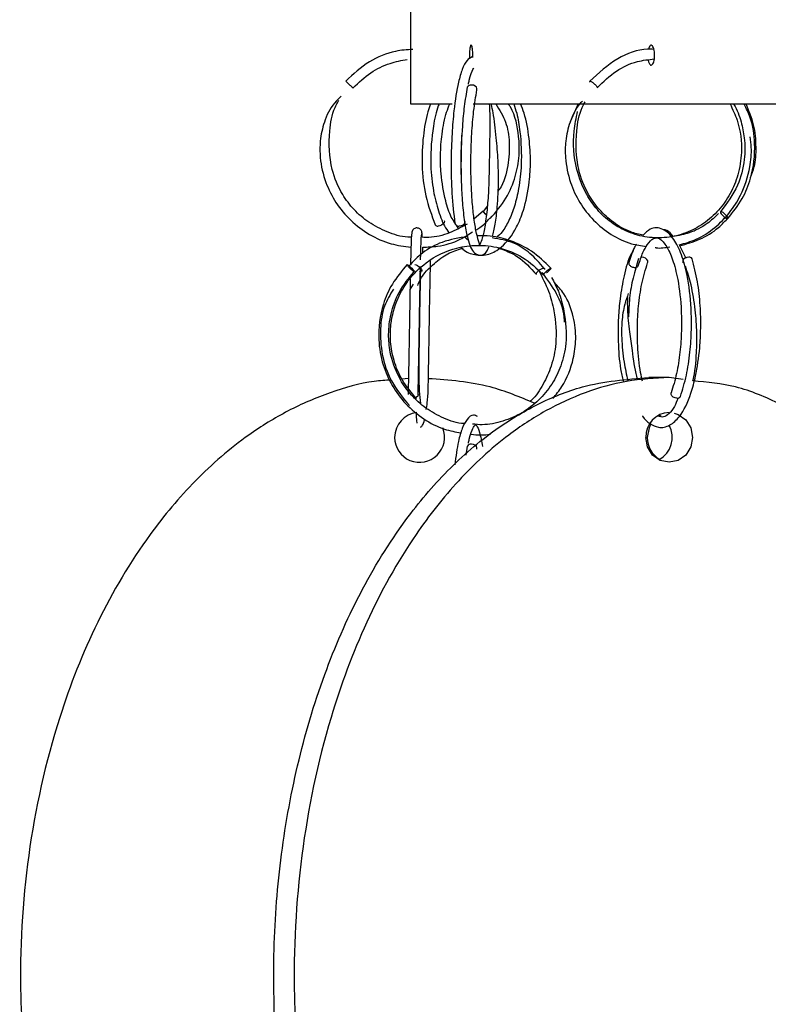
# Model space of a CAD drawing. Header units: millimetres. Extents: x 331 to 1634, y 417 to 1709.
# Tile 20 of 142: x 331 to 369, y 911 to 960. Entities that reach past the tile are written whole.
import ezdxf

# ---------------------------------------------------------------- set-up
doc = ezdxf.new("R2010")
doc.units = ezdxf.units.MM

msp = doc.modelspace()

# ---------------------------------------------------------------- linework, layer by layer
at = {"color": 7, "linetype": 'Continuous', "lineweight": 25}
for p, q in [((351.081, 961.664), (351.081, 959.109)), ((351.081, 958.109), (351.081, 956.164)), ((351.081, 956.164), (353.176, 956.164)), ((354.228, 956.164), (378.214, 956.164)), ((359.49, 956.164), (359.089, 955.272)), ((354.719, 950.784), (354.27, 950.412)), ((354.934, 951.063), (354.718, 950.768)), ((353.479, 949.926), (353.383, 950.082)), ((353.996, 949.323), (353.766, 949.499)), ((364.889, 948.409), (364.574, 949.056)), ((351.057, 946.857), (351.228, 947.127)), ((350.978, 942.401), (350.654, 942.374)), ((364.046, 942.45), (363.02, 942.45)), ((364.744, 942.35), (364.046, 942.45)), ((363.645, 940.49), (363.496, 940.524)), ((363.57, 940.554), (363.52, 940.524)), ((363.633, 940.516), (363.533, 940.574)), ((353.926, 939.001), (353.856, 938.554))]:
    msp.add_line(p, q, dxfattribs=at)
at = {"color": 1, "linetype": 'Continuous', "lineweight": 25}
msp.add_line((357.964, 947.838), (358.004, 947.871), dxfattribs=at)
at = {"color": 7, "linetype": 'Continuous', "lineweight": 25, "flags": 128}
for points in [[(354.405, 956.865), (354.405, 956.866), (354.412, 956.934), (354.382, 957.001), (354.319, 957.059), (354.232, 957.099), (354.136, 957.113)], [(354.882, 950.61), (354.83, 950.661), (354.772, 950.718), (354.733, 950.755), (354.718, 950.768), (354.73, 950.753), (354.768, 950.714), (354.825, 950.656), (354.88, 950.6)], [(366.967, 950.414), (366.988, 950.429), (366.981, 950.468), (366.946, 950.526), (366.889, 950.594), (366.819, 950.661), (366.746, 950.718), (366.681, 950.755), (366.635, 950.768), (366.614, 950.753), (366.621, 950.714), (366.656, 950.656), (366.713, 950.588), (366.783, 950.52), (366.856, 950.464), (366.92, 950.426), (366.967, 950.414)], [(352.772, 950.33), (352.783, 950.284), (352.766, 950.216), (352.716, 950.149), (352.64, 950.092), (352.55, 950.055), (352.46, 950.042)], [(353.797, 950.265), (353.798, 950.216), (353.767, 950.149), (353.704, 950.092), (353.617, 950.055), (353.521, 950.042)], [(362.961, 948.196), (362.979, 948.238), (362.974, 948.305), (362.933, 948.373), (362.863, 948.431), (362.774, 948.471), (362.68, 948.485)], [(365.025, 948.485), (364.93, 948.473), (364.84, 948.435), (364.769, 948.379), (364.728, 948.311), (364.723, 948.243), (364.738, 948.206)], [(350.921, 948.113), (350.952, 948.101), (351.004, 948.064), (351.071, 948.007), (351.141, 947.939), (351.204, 947.872), (351.251, 947.814), (351.273, 947.774), (351.269, 947.76), (351.238, 947.772), (351.185, 947.809), (351.119, 947.866), (351.048, 947.934), (350.985, 948.001), (350.939, 948.059), (350.916, 948.099), (350.921, 948.113)], [(351.297, 948.113), (351.358, 948.101), (351.432, 948.064), (351.51, 948.007), (351.578, 947.939), (351.627, 947.872), (351.649, 947.814), (351.641, 947.774), (351.603, 947.76), (351.543, 947.772), (351.53, 947.777)], [(351.461, 941.593), (351.461, 941.588), (351.442, 941.52), (351.388, 941.464), (351.307, 941.426), (351.211, 941.414)], [(364.437, 941.414), (364.343, 941.429), (364.254, 941.468), (364.184, 941.526), (364.143, 941.594), (364.138, 941.661), (364.146, 941.685)], [(364.295, 940.671), (364.496, 940.604), (364.877, 940.334), (365.132, 939.928), (365.221, 939.45), (365.132, 938.971), (364.877, 938.566), (364.496, 938.295), (364.046, 938.2), (363.597, 938.295), (363.216, 938.566), (362.961, 938.971), (362.872, 939.45), (362.872, 939.45)], [(363.131, 940.124), (363.035, 939.928), (362.945, 939.45)], [(354.405, 938.865), (354.405, 938.866), (354.412, 938.934), (354.382, 939.001), (354.319, 939.059), (354.232, 939.099), (354.136, 939.113)]]:
    msp.add_lwpolyline(points, dxfattribs=at)
at = {"color": 7, "linetype": 'Continuous', "lineweight": 25}
for centre, radius, start, end in [((354.106, 956.917), 0.198, 81.1513, 154.9815), ((353.493, 950.238), 0.198, 197.8164, 277.9218), ((352.443, 950.18), 0.139, 210.1256, 276.9429), ((365.042, 948.303), 0.183, 34.4344, 95.3149), ((364.461, 941.583), 0.17, 262.1047, 331.6277), ((351.536, 939.45), 1.25, 96.1849, 180), ((364.085, 939.486), 1.214, 91.8362, 181.7254), ((351.536, 939.45), 1.25, 180, 22.1543), ((362.91, 939.452), 1.288, 298.9583, 28.6592), ((364.205, 939.433), 1.26, 179.2469, 239.7413), ((354.106, 938.917), 0.198, 81.1513, 154.9815)]:
    msp.add_arc(centre, radius, start, end, dxfattribs=at)
for points, knots in [([(351.081, 959.109), (351.081, 959.104), (351.082, 959.093), (351.082, 959.007), (351.082, 958.88), (351.082, 958.721), (351.082, 958.55), (351.082, 958.386), (351.082, 958.247), (351.082, 958.148), (351.081, 958.116), (351.081, 958.107), (351.081, 958.113), (351.081, 958.115)], [0, 0, 0, 0, 0.105028, 0.210057, 0.315086, 0.420114, 0.525143, 0.630171, 0.7352, 0.840228, 0.945257, 0.978172, 1, 1, 1, 1]), ([(354.207, 958.609), (354.206, 958.666), (354.204, 958.778), (354.189, 958.928), (354.167, 959.041), (354.139, 959.107), (354.11, 959.116), (354.081, 959.067), (354.057, 958.968), (354.04, 958.827), (354.033, 958.664), (354.033, 958.524), (354.039, 958.454), (354.04, 958.434)], [0, 0, 0, 0, 0.0962117, 0.1924233, 0.2886352, 0.3848471, 0.4810589, 0.5772704, 0.6734821, 0.769694, 0.8659059, 0.9621176, 1, 1, 1, 1]), ([(363.315, 958.609), (363.313, 958.666), (363.309, 958.778), (363.279, 958.928), (363.236, 959.042), (363.181, 959.106), (363.123, 959.116), (363.067, 959.066), (363.027, 958.992), (363.013, 958.926), (363.009, 958.907)], [0, 0, 0, 0, 0.135244, 0.270488, 0.405732, 0.540976, 0.67622, 0.811464, 0.946707, 1, 1, 1, 1]), ([(351.192, 958.901), (350.904, 958.88), (350.146, 958.824), (348.939, 958.32), (348.212, 957.655), (347.832, 957.307)], [0, 0, 0, 0, 0.227094, 0.597046, 1, 1, 1, 1]), ([(354.205, 958.5), (354.205, 958.502), (354.208, 958.536), (354.208, 958.573), (354.207, 958.609)], [0, 0, 0, 0, 0.049387, 1, 1, 1, 1]), ([(363.279, 958.902), (363.175, 958.906), (362.548, 958.932), (361.347, 958.481), (360.507, 957.711), (360.063, 957.304)], [0, 0, 0, 0, 0.085655, 0.516874, 1, 1, 1, 1]), ([(362.995, 958.372), (362.996, 958.361), (363.005, 958.298), (363.037, 958.209), (363.087, 958.126), (363.145, 958.1), (363.202, 958.13), (363.254, 958.215), (363.292, 958.344), (363.312, 958.483), (363.314, 958.574), (363.315, 958.609)], [0, 0, 0, 0, 0.026817, 0.154432, 0.282048, 0.409663, 0.537279, 0.664894, 0.792509, 0.920125, 1, 1, 1, 1]), ([(348.203, 956.972), (348.488, 957.241), (349.032, 957.756), (349.987, 958.221), (350.628, 958.344), (350.919, 958.4)], [0, 0, 0, 0, 0.3748, 0.715715, 1, 1, 1, 1]), ([(354.19, 958.537), (354.094, 958.488), (353.889, 958.384), (353.662, 957.909), (353.443, 957.151), (353.265, 956.031), (353.149, 954.627), (353.105, 953.196), (353.141, 951.566), (353.248, 950.658), (353.305, 950.178)], [0, 0, 0, 0, 0.085494, 0.181583, 0.283296, 0.447942, 0.558372, 0.687219, 0.834431, 1, 1, 1, 1]), ([(360.44, 956.975), (360.746, 957.275), (361.333, 957.849), (362.35, 958.316), (363.014, 958.389), (363.299, 958.42)], [0, 0, 0, 0, 0.383824, 0.735487, 1, 1, 1, 1]), ([(353.985, 957.156), (353.998, 957.224), (354.067, 957.585), (354.193, 957.875), (354.248, 957.954), (354.263, 957.977)], [0, 0, 0, 0, 0.144885, 0.760395, 1, 1, 1, 1]), ([(347.832, 957.307), (347.834, 957.306), (347.836, 957.302), (347.863, 957.277), (347.904, 957.238), (347.955, 957.191), (348.015, 957.137), (348.066, 957.09), (348.093, 957.066), (348.101, 957.059)], [0, 0, 0, 0, 0.13785, 0.312213, 0.450053, 0.60206, 0.762284, 0.922509, 1, 1, 1, 1]), ([(360.072, 957.259), (360.068, 957.265), (360.056, 957.285), (360.057, 957.304), (360.071, 957.306), (360.077, 957.307)], [0, 0, 0, 0, 0.180829, 0.638316, 1, 1, 1, 1]), ([(360.077, 957.307), (360.087, 957.306), (360.107, 957.302), (360.156, 957.277), (360.215, 957.238), (360.275, 957.191), (360.336, 957.137), (360.387, 957.083), (360.409, 957.054), (360.419, 957.04)], [0, 0, 0, 0, 0.129684, 0.293719, 0.423395, 0.566397, 0.717131, 0.867864, 1, 1, 1, 1]), ([(353.926, 957.001), (353.873, 956.692), (353.772, 956.107), (353.654, 954.857), (353.6, 953.489), (353.621, 952.132), (353.688, 951.047), (353.796, 950.12), (353.975, 949.251), (354.184, 948.703), (354.611, 948.527), (354.877, 948.668), (354.975, 948.926), (355.006, 949.008)], [0, 0, 0, 0, 0.092046, 0.173789, 0.306005, 0.399259, 0.484488, 0.574137, 0.661736, 0.796953, 0.869851, 0.958403, 1, 1, 1, 1]), ([(354.545, 949.099), (354.543, 949.112), (354.539, 949.135), (354.358, 949.769), (354.251, 950.481), (354.154, 951.446), (354.107, 952.512), (354.107, 953.652), (354.147, 954.718), (354.24, 955.872), (354.35, 956.527), (354.408, 956.872)], [0, 0, 0, 0, 0.163433, 0.271613, 0.369673, 0.460016, 0.588157, 0.671863, 0.768464, 0.877869, 1, 1, 1, 1]), ([(347.611, 956.557), (347.492, 956.444), (347.107, 956.081), (346.738, 955.294), (346.532, 954.353), (346.537, 953.324), (346.78, 952.26), (347.314, 951.19), (348.059, 950.294), (349.003, 949.589), (350.041, 949.12), (350.769, 949.028), (351.105, 948.985)], [0, 0, 0, 0, 0.047417, 0.153224, 0.247151, 0.328132, 0.451589, 0.561118, 0.673333, 0.787448, 0.901653, 1, 1, 1, 1]), ([(351.126, 949.487), (351.064, 949.487), (350.648, 949.486), (349.906, 949.727), (348.99, 950.189), (348.236, 950.842), (347.57, 951.719), (347.017, 953.049), (346.967, 954.566), (347.157, 955.757), (347.419, 956.231), (347.486, 956.352)], [0, 0, 0, 0, 0.020516, 0.136706, 0.250555, 0.357477, 0.461339, 0.610942, 0.822388, 0.954723, 1, 1, 1, 1]), ([(352.091, 956.164), (352.044, 956.036), (351.866, 955.552), (351.692, 954.507), (351.628, 953.056), (351.804, 951.454), (352.145, 950.572), (352.323, 950.11)], [0, 0, 0, 0, 0.070305, 0.2665876, 0.4869454, 0.731369, 1, 1, 1, 1]), ([(352.512, 956.164), (352.499, 956.134), (352.365, 955.809), (352.169, 954.827), (352.048, 953.404), (352.176, 951.985), (352.429, 950.912), (352.708, 950.15), (352.933, 949.813), (353.008, 949.7)], [0, 0, 0, 0, 0.015935, 0.171857, 0.426109, 0.608944, 0.76873, 0.922986, 1, 1, 1, 1]), ([(353.301, 950.213), (353.241, 950.301), (353.053, 950.578), (352.796, 951.429), (352.604, 952.492), (352.566, 953.649), (352.65, 954.698), (352.81, 955.591), (352.994, 956.031), (353.05, 956.164)], [0, 0, 0, 0, 0.072474, 0.225716, 0.446031, 0.585737, 0.744784, 0.923027, 1, 1, 1, 1]), ([(353.623, 948.971), (353.65, 948.944), (353.856, 948.735), (354.334, 948.568), (354.992, 948.571), (355.752, 949.003), (356.339, 949.791), (356.809, 950.943), (357.042, 952.071), (357.115, 953.315), (357.036, 954.488), (356.867, 955.504), (356.658, 956.014), (356.596, 956.164)], [0, 0, 0, 0, 0.013993, 0.107765, 0.214852, 0.313684, 0.456777, 0.544722, 0.671894, 0.754029, 0.848551, 0.955492, 1, 1, 1, 1]), ([(355.03, 956.164), (355.038, 956.007), (355.06, 955.582), (355.051, 954.567), (355.032, 953.278), (355.004, 951.961), (354.932, 950.925), (354.82, 950.05), (354.691, 949.445), (354.576, 949.157), (354.566, 949.127), (354.563, 949.117)], [0, 0, 0, 0, 0.062725, 0.170315, 0.347779, 0.475068, 0.593258, 0.720525, 0.84722, 0.952112, 1, 1, 1, 1]), ([(355.072, 950.414), (355.356, 950.745), (355.899, 951.378), (356.359, 952.487), (356.556, 953.544), (356.517, 954.727), (356.329, 955.627), (356.03, 956.114), (356, 956.164)], [0, 0, 0, 0, 0.209551, 0.400153, 0.571781, 0.724417, 0.97186, 1, 1, 1, 1]), ([(355.192, 949.513), (355.239, 949.71), (355.338, 950.126), (355.449, 951.093), (355.502, 952.173), (355.474, 953.375), (355.383, 954.524), (355.27, 955.511), (355.167, 955.999), (355.139, 956.134)], [0, 0, 0, 0, 0.1300377, 0.2755868, 0.4758416, 0.6073449, 0.7600702, 0.9338275, 1, 1, 1, 1]), ([(355.36, 956.164), (355.542, 955.871), (355.909, 955.28), (356.07, 954.191), (355.981, 953.048), (355.764, 952.19), (355.487, 951.82), (355.464, 951.789)], [0, 0, 0, 0, 0.222598, 0.448606, 0.699313, 0.974614, 1, 1, 1, 1]), ([(356.252, 956.164), (356.305, 956.011), (356.45, 955.592), (356.612, 954.571), (356.668, 953.263), (356.532, 951.979), (356.308, 951.039), (356.017, 950.303), (355.71, 949.759), (355.489, 949.552), (355.395, 949.465)], [0, 0, 0, 0, 0.07168, 0.196107, 0.402614, 0.553744, 0.679751, 0.795732, 0.913941, 1, 1, 1, 1]), ([(359.7, 956.307), (359.669, 956.276), (359.387, 955.997), (359.053, 955.297), (358.836, 954.356), (358.825, 953.325), (359.043, 952.264), (359.54, 951.194), (360.235, 950.296), (361.119, 949.593), (362.03, 949.144), (362.647, 949.057), (362.898, 949.021)], [0, 0, 0, 0, 0.013729, 0.126353, 0.226022, 0.311712, 0.442101, 0.557706, 0.676188, 0.796726, 0.917398, 1, 1, 1, 1]), ([(367.096, 956.164), (367.226, 955.895), (367.588, 955.144), (367.731, 953.89), (367.535, 952.637), (367.132, 951.651), (366.549, 950.813), (365.788, 950.136), (364.898, 949.665), (363.929, 949.433), (362.935, 949.447), (361.98, 949.712), (361.13, 950.19), (360.43, 950.838), (359.81, 951.716), (359.299, 953.046), (359.185, 954.512), (359.385, 955.462), (359.454, 955.788)], [0, 0, 0, 0, 0.049248, 0.137866, 0.200605, 0.25627, 0.31327, 0.371225, 0.429195, 0.487156, 0.545108, 0.603069, 0.659876, 0.713246, 0.765099, 0.839714, 0.944886, 1, 1, 1, 1]), ([(362.742, 949.582), (362.531, 949.63), (362.001, 949.751), (361.248, 950.197), (360.534, 950.838), (359.902, 951.719), (359.381, 953.044), (359.34, 954.569), (359.544, 955.732), (359.779, 956.172), (359.828, 956.263)], [0, 0, 0, 0, 0.080849, 0.2034, 0.318534, 0.430424, 0.591828, 0.820266, 0.962774, 1, 1, 1, 1]), ([(367.273, 956.164), (367.28, 956.154), (367.46, 955.887), (367.649, 955.306), (367.851, 954.383), (367.844, 953.292), (367.523, 951.959), (366.938, 951.185), (366.619, 950.763)], [0, 0, 0, 0, 0.00619, 0.168552, 0.307765, 0.492898, 0.723706, 1, 1, 1, 1]), ([(366.982, 950.419), (367.24, 950.74), (367.725, 951.344), (368.243, 952.627), (368.402, 954.033), (368.208, 955.319), (367.912, 955.937), (367.804, 956.164)], [0, 0, 0, 0, 0.203601, 0.382863, 0.667239, 0.877701, 1, 1, 1, 1]), ([(368.128, 952.471), (368.196, 952.647), (368.383, 953.131), (368.42, 954.042), (368.334, 955.129), (368.047, 955.821), (367.905, 956.164)], [0, 0, 0, 0, 0.1493902, 0.4080906, 0.7066761, 1, 1, 1, 1]), ([(353.622, 952.627), (353.622, 952.633), (353.605, 953.011), (353.617, 953.726), (353.65, 954.387), (353.664, 954.663)], [0, 0, 0, 0, 0.009761, 0.586621, 1, 1, 1, 1]), ([(364.551, 949.102), (364.839, 949.181), (365.477, 949.359), (366.335, 949.928), (367.087, 950.681), (367.731, 951.695), (368.091, 952.826), (368.202, 953.84), (368.126, 954.339), (368.1, 954.513)], [0, 0, 0, 0, 0.130392, 0.289298, 0.438477, 0.583332, 0.791665, 0.927591, 1, 1, 1, 1]), ([(366.522, 950.674), (366.338, 950.498), (365.904, 950.087), (365.12, 949.68), (364.521, 949.566), (364.25, 949.514)], [0, 0, 0, 0, 0.289192, 0.678499, 1, 1, 1, 1]), ([(354.357, 949.848), (354.426, 949.886), (354.692, 950.034), (354.898, 950.263), (355.051, 950.433)], [0, 0, 0, 0, 0.256882, 1, 1, 1, 1]), ([(364.574, 949.056), (364.911, 949.149), (365.603, 949.339), (366.438, 949.852), (366.859, 950.301), (367.024, 950.477)], [0, 0, 0, 0, 0.3678877, 0.7532818, 1, 1, 1, 1]), ([(351.151, 949.711), (351.145, 949.696), (351.131, 949.662), (351.11, 949.192), (351.093, 948.649), (351.084, 948.19), (351.082, 948.091)], [0, 0, 0, 0, 0.26549, 0.580521, 0.909786, 1, 1, 1, 1]), ([(351.654, 949.687), (351.652, 949.714), (351.647, 949.765), (351.614, 949.832), (351.571, 949.882), (351.512, 949.924), (351.442, 949.948), (351.368, 949.95), (351.289, 949.929), (351.228, 949.886), (351.188, 949.837), (351.166, 949.794), (351.151, 949.747), (351.149, 949.715), (351.148, 949.699)], [0, 0, 0, 0, 0.10002, 0.193665, 0.278851, 0.354788, 0.479756, 0.578114, 0.676547, 0.78145, 0.836188, 0.891454, 0.946364, 1, 1, 1, 1]), ([(351.672, 949.479), (351.67, 949.516), (351.663, 949.667), (351.656, 949.695), (351.651, 949.717)], [0, 0, 0, 0, 0.250215, 1, 1, 1, 1]), ([(353.913, 950.139), (353.625, 949.983), (353.028, 949.658), (352.243, 949.457), (351.781, 949.475), (351.672, 949.479)], [0, 0, 0, 0, 0.414535, 0.862119, 1, 1, 1, 1]), ([(351.692, 948.985), (351.943, 948.992), (352.586, 949.011), (353.451, 949.277), (353.986, 949.619), (354.189, 949.749)], [0, 0, 0, 0, 0.282884, 0.726735, 1, 1, 1, 1]), ([(364.61, 941.502), (364.717, 941.844), (364.923, 942.504), (365.1, 943.679), (365.172, 944.822), (365.153, 946.156), (364.99, 947.488), (364.68, 948.627), (364.277, 949.462), (363.74, 949.958), (363.152, 950.001), (362.857, 949.699), (362.742, 949.582)], [0, 0, 0, 0, 0.100903, 0.194726, 0.281558, 0.361463, 0.497251, 0.599005, 0.697679, 0.811751, 0.926882, 1, 1, 1, 1]), ([(364.25, 949.514), (364.146, 949.644), (363.99, 949.839), (363.81, 949.851), (363.75, 949.854)], [0, 0, 0, 0, 0.669487, 1, 1, 1, 1]), ([(353.932, 949.517), (353.505, 949.445), (352.712, 949.311), (351.699, 948.769), (351.216, 948.268), (350.991, 948.036)], [0, 0, 0, 0, 0.3851302, 0.7148987, 1, 1, 1, 1]), ([(351.588, 948.346), (351.591, 948.487), (351.603, 949.011), (351.623, 949.539), (351.639, 949.611), (351.647, 949.645)], [0, 0, 0, 0, 0.160558, 0.596538, 1, 1, 1, 1]), ([(358.118, 947.934), (357.808, 948.236), (357.214, 948.812), (356.145, 949.317), (355.212, 949.563), (354.645, 949.559), (354.427, 949.558)], [0, 0, 0, 0, 0.308966, 0.590033, 0.843133, 1, 1, 1, 1]), ([(357.788, 947.922), (357.556, 948.183), (357.104, 948.689), (356.222, 949.28), (355.547, 949.386), (355.177, 949.445)], [0, 0, 0, 0, 0.323753, 0.629941, 1, 1, 1, 1]), ([(362.502, 948.066), (362.576, 948.294), (362.712, 948.714), (362.974, 949.186), (363.278, 949.476), (363.568, 949.457), (363.905, 949.098), (364.232, 948.383), (364.518, 947.289), (364.66, 946.019), (364.67, 944.758), (364.597, 943.689), (364.431, 942.6), (364.241, 941.993), (364.143, 941.68)], [0, 0, 0, 0, 0.070236, 0.129363, 0.215179, 0.311367, 0.40817, 0.491017, 0.579521, 0.695468, 0.76314, 0.836502, 0.915481, 1, 1, 1, 1]), ([(351.381, 941.395), (351.127, 941.693), (350.644, 942.263), (350.232, 943.262), (350.058, 944.212), (350.077, 945.284), (350.366, 946.346), (350.985, 947.407), (351.936, 948.36), (353.168, 948.951), (354.453, 949.123), (355.587, 948.986), (356.771, 948.52), (357.412, 947.916), (357.746, 947.601)], [0, 0, 0, 0, 0.0818973, 0.1563922, 0.2234737, 0.2831333, 0.3798485, 0.4506951, 0.5402461, 0.6613302, 0.7340957, 0.8147928, 0.9034354, 1, 1, 1, 1]), ([(351.442, 947.062), (351.483, 947.16), (351.669, 947.61), (352.218, 948.142), (352.926, 948.69), (353.427, 948.848), (353.67, 948.925)], [0, 0, 0, 0, 0.098456, 0.45015, 0.733218, 1, 1, 1, 1]), ([(351.701, 948.7), (351.7, 948.729), (351.697, 948.848), (351.695, 948.925), (351.692, 948.985)], [0, 0, 0, 0, 0.23848, 1, 1, 1, 1]), ([(355.463, 948.954), (355.801, 948.83), (356.533, 948.56), (357.094, 947.944), (357.395, 947.613)], [0, 0, 0, 0, 0.461538, 1, 1, 1, 1]), ([(362.249, 948.818), (362.207, 948.756), (362.009, 948.457), (361.782, 947.591), (361.583, 946.514), (361.485, 945.381), (361.479, 944.182), (361.556, 943.049), (361.699, 942.468), (361.748, 942.269)], [0, 0, 0, 0, 0.048577, 0.235464, 0.408427, 0.539189, 0.702332, 0.897822, 1, 1, 1, 1]), ([(362.406, 949.138), (362.371, 949.082), (362.22, 948.843), (362.109, 948.487), (362.024, 948.213)], [0, 0, 0, 0, 0.231707, 1, 1, 1, 1]), ([(363.349, 948.964), (363.362, 948.962), (363.603, 948.916), (363.849, 948.961), (364.08, 949.004)], [0, 0, 0, 0, 0.055841, 1, 1, 1, 1]), ([(351.865, 940.84), (351.886, 940.948), (351.972, 941.396), (351.977, 942.423), (352.004, 943.705), (352.025, 945.057), (352.048, 946.394), (352.069, 947.522), (352.08, 948.034), (352.086, 948.301)], [0, 0, 0, 0, 0.070199, 0.28941, 0.406177, 0.563479, 0.761074, 0.87548, 1, 1, 1, 1]), ([(362.516, 948.416), (362.417, 948.1), (362.231, 947.505), (362.045, 946.494), (362.018, 945.809), (362.006, 945.49)], [0, 0, 0, 0, 0.375923, 0.709515, 1, 1, 1, 1]), ([(362.027, 948.212), (362.024, 948.205), (362.014, 948.182), (362.024, 948.136), (362.056, 948.082), (362.109, 948.036), (362.176, 947.999), (362.252, 947.976), (362.327, 947.97), (362.379, 947.973), (362.4, 947.983), (362.405, 947.986)], [0, 0, 0, 0, 0.058544, 0.195615, 0.332686, 0.462727, 0.580649, 0.729815, 0.847745, 0.965675, 1, 1, 1, 1]), ([(362.706, 942.275), (362.673, 942.414), (362.552, 942.932), (362.461, 943.876), (362.44, 945.014), (362.5, 946.076), (362.661, 947.217), (362.86, 947.862), (362.964, 948.201)], [0, 0, 0, 0, 0.081229, 0.303094, 0.446033, 0.609941, 0.794648, 1, 1, 1, 1]), ([(362.708, 940.522), (362.709, 940.519), (362.815, 940.329), (363.084, 940.121), (363.552, 939.895), (364.063, 940.002), (364.667, 940.543), (365.083, 941.417), (365.412, 942.634), (365.577, 943.76), (365.64, 944.972), (365.613, 946.105), (365.48, 947.336), (365.292, 948.037), (365.193, 948.406)], [0, 0, 0, 0, 0.0010531, 0.0717664, 0.1452097, 0.2433536, 0.3298726, 0.4653236, 0.5412271, 0.6507446, 0.7218312, 0.8037211, 0.8964274, 1, 1, 1, 1]), ([(350.917, 948.112), (350.65, 947.797), (350.146, 947.202), (349.594, 945.924), (349.407, 944.515), (349.653, 943.123), (350.132, 942.029), (350.823, 941.095), (351.724, 940.35), (352.675, 939.847), (353.334, 939.727), (353.611, 939.677)], [0, 0, 0, 0, 0.113833, 0.215237, 0.38003, 0.496684, 0.60021, 0.706261, 0.814142, 0.9221, 1, 1, 1, 1]), ([(353.805, 940.141), (353.747, 940.144), (353.34, 940.165), (352.623, 940.438), (351.744, 940.948), (351.029, 941.634), (350.415, 942.544), (350.052, 943.566), (349.952, 944.661), (350.075, 945.686), (350.474, 946.796), (350.997, 947.428), (351.272, 947.761)], [0, 0, 0, 0, 0.017726, 0.124349, 0.228836, 0.326974, 0.422307, 0.559455, 0.648941, 0.752216, 0.86924, 1, 1, 1, 1]), ([(351.461, 941.585), (351.468, 941.893), (351.482, 942.523), (351.503, 943.721), (351.525, 945.056), (351.549, 946.425), (351.567, 947.468), (351.577, 947.904), (351.58, 948.009)], [0, 0, 0, 0, 0.170914, 0.350032, 0.537327, 0.73272, 0.936211, 1, 1, 1, 1]), ([(351.58, 948.009), (351.572, 947.65), (351.557, 946.922), (351.535, 945.649), (351.517, 944.563), (351.501, 943.624), (351.487, 942.688), (351.512, 941.764), (351.561, 941.347), (351.584, 941.152)], [0, 0, 0, 0, 0.168589, 0.342179, 0.474532, 0.571309, 0.693873, 0.856655, 1, 1, 1, 1]), ([(357.508, 947.812), (357.684, 947.475), (358.015, 946.845), (358.345, 945.596), (358.432, 944.306), (358.181, 943.05), (357.744, 942.099), (357.362, 941.497), (357.091, 941.269), (357.064, 941.246)], [0, 0, 0, 0, 0.16482, 0.308207, 0.536744, 0.696826, 0.838596, 0.983721, 1, 1, 1, 1]), ([(357.402, 947.607), (357.395, 947.615), (357.383, 947.63), (357.391, 947.67), (357.417, 947.716), (357.458, 947.767), (357.493, 947.798), (357.509, 947.812)], [0, 0, 0, 0, 0.2339731, 0.4189367, 0.6229099, 0.8379105, 1, 1, 1, 1]), ([(357.644, 947.904), (357.667, 947.914), (357.709, 947.933), (357.739, 947.935), (357.752, 947.936)], [0, 0, 0, 0, 0.558475, 1, 1, 1, 1]), ([(358.801, 945.232), (358.796, 945.316), (358.766, 945.816), (358.435, 946.723), (357.936, 947.38), (357.676, 947.723)], [0, 0, 0, 0, 0.0885025, 0.5234137, 1, 1, 1, 1]), ([(357.752, 947.936), (357.763, 947.934), (357.787, 947.93), (357.801, 947.905), (357.793, 947.878), (357.79, 947.866)], [0, 0, 0, 0, 0.306297, 0.693725, 1, 1, 1, 1]), ([(357.758, 947.635), (357.767, 947.646), (357.784, 947.669), (357.828, 947.716), (357.885, 947.77), (357.933, 947.814), (357.958, 947.834), (357.964, 947.838)], [0, 0, 0, 0, 0.210606, 0.442857, 0.687664, 0.93247, 1, 1, 1, 1]), ([(358.114, 947.936), (358.117, 947.934), (358.124, 947.93), (358.11, 947.905), (358.079, 947.866), (358.036, 947.819), (357.979, 947.765), (357.93, 947.721), (357.904, 947.7), (357.898, 947.695)], [0, 0, 0, 0, 0.141771, 0.321094, 0.462854, 0.619185, 0.783966, 0.948748, 1, 1, 1, 1]), ([(358.004, 947.871), (358.02, 947.883), (358.056, 947.909), (358.095, 947.932), (358.108, 947.935), (358.114, 947.936)], [0, 0, 0, 0, 0.306275, 0.693703, 1, 1, 1, 1]), ([(365.233, 942.281), (365.236, 942.296), (365.344, 942.71), (365.419, 943.532), (365.444, 944.733), (365.359, 945.894), (365.177, 947.071), (364.963, 947.724), (364.865, 948.025)], [0, 0, 0, 0, 0.009249, 0.256018, 0.417498, 0.60458, 0.817198, 1, 1, 1, 1]), ([(351.067, 947.404), (351.066, 947.362), (351.057, 946.942), (351.04, 945.903), (351.014, 944.401), (350.988, 942.846), (350.97, 942.018), (350.961, 941.597)], [0, 0, 0, 0, 0.025051, 0.255098, 0.494271, 0.742548, 1, 1, 1, 1]), ([(358.151, 947.462), (358.272, 947.236), (358.557, 946.709), (358.842, 945.587), (358.948, 944.306), (358.665, 943.057), (358.188, 942.093), (357.525, 941.289), (356.686, 940.647), (355.717, 940.235), (354.861, 940.05), (354.352, 940.1), (354.191, 940.116)], [0, 0, 0, 0, 0.074954, 0.174919, 0.333545, 0.444722, 0.543284, 0.644254, 0.746925, 0.849667, 0.952397, 1, 1, 1, 1]), ([(358.222, 941.401), (358.379, 941.594), (358.851, 942.18), (359.244, 943.218), (359.406, 944.421), (359.274, 945.54), (358.913, 946.535), (358.467, 947.025), (358.304, 947.206)], [0, 0, 0, 0, 0.117498, 0.355247, 0.509973, 0.68728, 0.885129, 1, 1, 1, 1]), ([(350.225, 946.882), (350.058, 946.606), (349.692, 945.998), (349.542, 944.847), (349.617, 943.564), (350.073, 942.197), (350.699, 941.438), (351.026, 941.043)], [0, 0, 0, 0, 0.151824, 0.334056, 0.536201, 0.758177, 1, 1, 1, 1]), ([(361.997, 946.669), (361.934, 946.49), (361.78, 946.052), (361.659, 945.284), (361.652, 944.299), (361.76, 943.261), (361.905, 942.6), (361.97, 942.3)], [0, 0, 0, 0, 0.1369579, 0.3356525, 0.509586, 0.7772061, 1, 1, 1, 1]), ([(362.461, 942.37), (362.448, 942.417), (362.326, 942.839), (362.224, 943.643), (362.066, 944.785), (361.958, 945.714), (361.965, 946.267), (361.968, 946.462)], [0, 0, 0, 0, 0.042029, 0.376611, 0.598456, 0.858523, 1, 1, 1, 1]), ([(350.114, 942.327), (349.831, 942.308), (348.79, 942.239), (347.034, 941.729), (344.92, 940.825), (342.607, 939.392), (340.24, 937.339), (337.627, 934.217), (335.279, 930.235), (333.151, 924.838), (331.754, 918.521), (331.405, 912.18), (331.828, 906.62), (332.716, 901.892), (334.125, 897.41), (336.043, 893.254), (338.274, 889.826), (340.744, 887.077), (343.122, 885.125), (345.573, 883.762), (347.671, 882.892), (349.059, 882.76), (349.597, 882.709)], [0, 0, 0, 0, 0.011203, 0.04123, 0.071613, 0.102018, 0.14841, 0.194877, 0.262485, 0.330201, 0.423586, 0.51704, 0.580284, 0.643705, 0.706874, 0.765593, 0.824236, 0.867837, 0.911375, 0.945061, 0.978712, 1, 1, 1, 1]), ([(363.02, 882.45), (362.307, 882.488), (360.878, 882.566), (358.788, 883.16), (356.803, 884.077), (354.63, 885.506), (352.405, 887.56), (349.95, 890.682), (347.744, 894.664), (345.744, 900.061), (344.432, 906.378), (344.104, 912.72), (344.5, 918.279), (345.335, 923.007), (346.659, 927.489), (348.462, 931.646), (350.558, 935.073), (352.879, 937.824), (355.115, 939.769), (357.414, 941.151), (359.974, 942.201), (361.898, 942.358), (363.02, 942.45)], [0, 0, 0, 0, 0.028732, 0.057477, 0.086562, 0.11567, 0.160081, 0.204563, 0.269285, 0.33411, 0.423508, 0.512972, 0.573515, 0.634229, 0.694701, 0.750912, 0.807051, 0.84879, 0.89047, 0.922717, 0.954932, 1, 1, 1, 1]), ([(364.046, 942.45), (363.333, 942.411), (361.904, 942.333), (359.814, 941.739), (357.829, 940.822), (355.656, 939.393), (353.431, 937.339), (350.976, 934.217), (348.77, 930.235), (346.77, 924.838), (345.458, 918.521), (345.13, 912.18), (345.526, 906.62), (346.361, 901.892), (347.685, 897.41), (349.488, 893.254), (351.584, 889.826), (353.905, 887.076), (356.141, 885.13), (358.44, 883.748), (361, 882.699), (362.924, 882.541), (364.046, 882.45)], [0, 0, 0, 0, 0.028732, 0.057477, 0.086562, 0.11567, 0.160081, 0.204563, 0.269285, 0.33411, 0.423508, 0.512972, 0.573515, 0.634229, 0.694701, 0.750912, 0.807051, 0.84879, 0.89047, 0.922717, 0.954932, 1, 1, 1, 1]), ([(357.292, 941.162), (356.562, 941.469), (354.864, 942.184), (353.022, 942.316), (351.972, 942.391)], [0, 0, 0, 0, 0.429795, 1, 1, 1, 1]), ([(377.114, 933.859), (376.825, 934.351), (375.985, 935.779), (374.172, 937.812), (371.956, 939.774), (369.651, 941.143), (367.474, 942.074), (365.953, 942.214), (365.233, 942.281)], [0, 0, 0, 0, 0.110378, 0.320309, 0.529939, 0.69213, 0.854158, 1, 1, 1, 1]), ([(364.498, 941.42), (364.436, 941.273), (364.291, 940.932), (364.031, 940.625), (363.761, 940.42), (363.573, 940.482), (363.475, 940.515)], [0, 0, 0, 0, 0.193791, 0.448451, 0.713668, 1, 1, 1, 1]), ([(351.364, 940.704), (351.365, 940.653), (351.372, 940.411), (351.386, 940.223), (351.398, 940.181), (351.404, 940.159)], [0, 0, 0, 0, 0.118173, 0.553421, 1, 1, 1, 1]), ([(351.589, 939.959), (351.621, 939.988), (351.683, 940.041), (351.755, 940.184), (351.784, 940.358), (351.785, 940.364)], [0, 0, 0, 0, 0.5156974, 0.9836836, 1, 1, 1, 1]), ([(354.444, 940.492), (354.374, 940.53), (354.191, 940.63), (353.901, 940.379), (353.662, 939.914), (353.457, 939.222), (353.356, 938.492), (353.298, 938.075)], [0, 0, 0, 0, 0.123342, 0.325077, 0.519789, 0.725897, 1, 1, 1, 1]), ([(353.985, 939.156), (353.998, 939.225), (354.068, 939.587), (354.217, 939.921), (354.337, 940.11), (354.383, 940.069), (354.542, 939.768), (354.642, 939.248), (354.692, 938.987)], [0, 0, 0, 0, 0.045702, 0.239857, 0.401026, 0.597718, 0.798838, 1, 1, 1, 1]), ([(354.113, 939.608), (354.444, 939.574), (354.779, 939.54), (355.099, 939.624), (355.103, 939.625)], [0, 0, 0, 0, 0.986611, 1, 1, 1, 1])]:
    msp.add_open_spline(points, degree=3, knots=knots, dxfattribs=at)
at = {"color": 1, "linetype": 'Continuous', "lineweight": 25}
for points, knots in [([(348.101, 957.059), (348.11, 957.051), (348.135, 957.029), (348.169, 956.999), (348.197, 956.975), (348.201, 956.973), (348.203, 956.972)], [0, 0, 0, 0, 0.14205, 0.404819, 0.737213, 1, 1, 1, 1]), ([(360.419, 957.04), (360.42, 957.039), (360.432, 957.024), (360.442, 957), (360.448, 956.979), (360.439, 956.976), (360.438, 956.976)], [0, 0, 0, 0, 0.032266, 0.417304, 0.904366, 1, 1, 1, 1]), ([(357.509, 947.812), (357.513, 947.816), (357.537, 947.838), (357.585, 947.872), (357.625, 947.893), (357.644, 947.904)], [0, 0, 0, 0, 0.119749, 0.581386, 1, 1, 1, 1]), ([(362.405, 947.986), (362.423, 947.992), (362.459, 948.005), (362.49, 948.034), (362.496, 948.057), (362.498, 948.065)], [0, 0, 0, 0, 0.385655, 0.781652, 1, 1, 1, 1])]:
    msp.add_open_spline(points, degree=3, knots=knots, dxfattribs=at)

doc.saveas('drawing.dxf')
